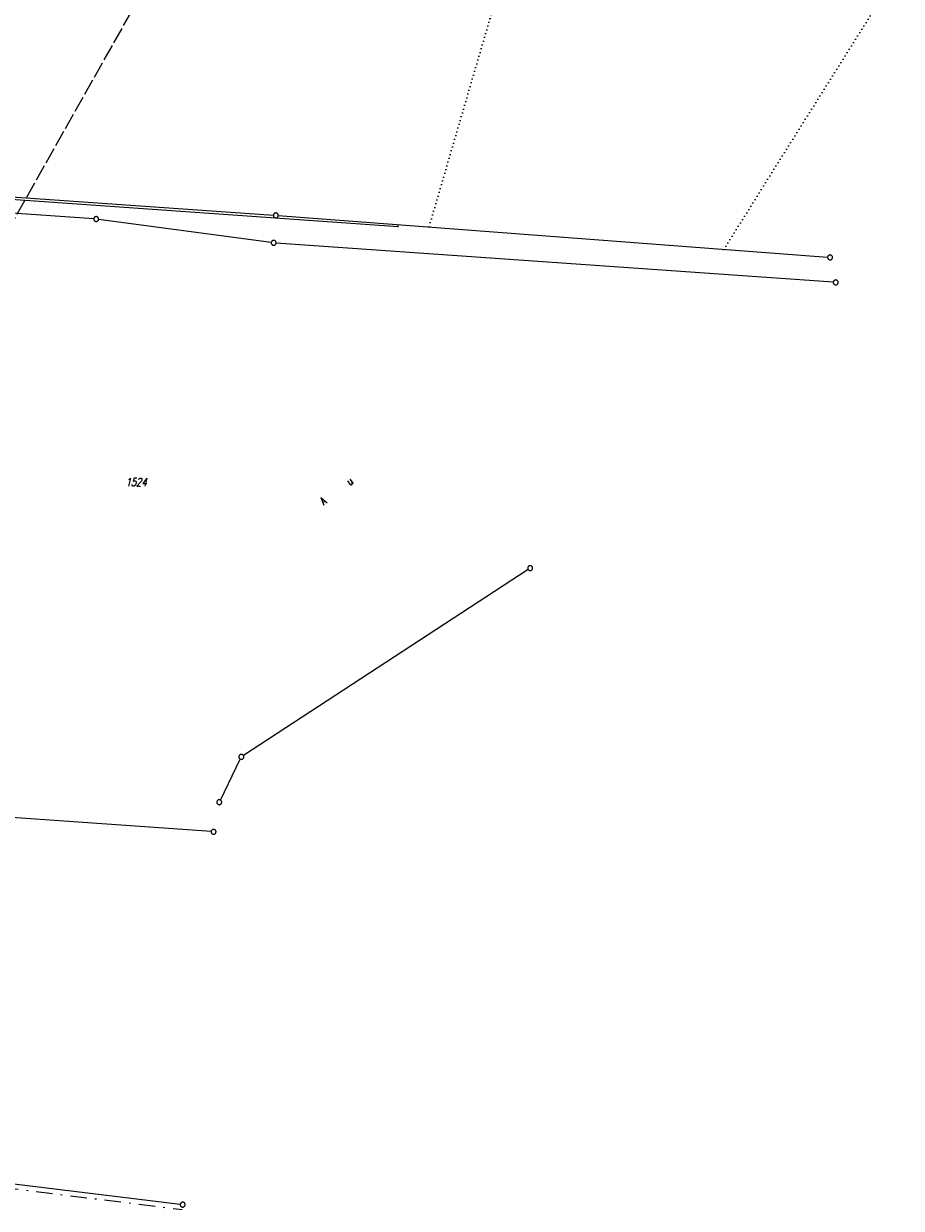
# Model space of a CAD drawing. Extents: x 510526 to 513920, y 467229 to 478797.
# Tile 224 of 256: x 511644 to 511911, y 472926 to 473287. Entities that reach past the tile are written whole.
import ezdxf

# ---------------------------------------------------------------- set-up
doc = ezdxf.new("R2010")
doc.units = 0
doc.header["$LTSCALE"] = 10
doc.header["$MEASUREMENT"] = 0
for name, pattern in [('LT00', [0]), ('LT08', [0.42, 0.2, -0.1, 0.02, -0.1]), ('LT14', [0.6, 0.5, -0.1]), ('PUNKTX2_STR', [0.6, 0.1, -0.5])]:
    doc.linetypes.add(name, pattern=pattern)
doc.layers.get('0').update_dxf_attribs({"linetype": 'LT00'})
doc.layers.add('-BLATT_92-RAND', color=7, linetype='LT14', plot=False)
for name, color, linetype in [('DFK_BES-NAME', 255, 'LT00'), ('DFK_FLUR_NR', 250, 'LT00'), ('DFK_GZPKT', 250, 'LT00'), ('DFK_KATASTER', 250, 'LT00'), ('DFK_NUTZUNGSGRENZE', 70, 'PUNKTX2_STR'), ('DFK_TOPO-SYM', 252, 'LT00'), ('GEMEINDEGRENZE', 3, 'LT08'), ('STROM_FREILTG', 80, 'STROMFREILEITUNG')]:
    doc.layers.add(name, color=color, linetype=linetype)
doc.styles.get("Standard").update_dxf_attribs({"font": 'romans.shx'})
doc.styles.add('Strom', font='txt.shx')
doc.linetypes.add('STROMFREILEITUNG', pattern='A,12.7,-5.5,["xx",Strom,S=2.5,R=0,X=-2.6,Y=-0.85],-4.35', length=22.55)

# ---------------------------------------------------------------- blocks, each defined once
blk = doc.blocks.new('SYMB7309')
at = {"color": 0, "linetype": 'ByBlock'}
for p, q in [((1.558, 3.279999), (-1.558, 3.28)), ((0, 0.5002), (0, 3.28))]:
    blk.add_line(p, q, dxfattribs=at)
for points in [[(-0.984, 3.526), (-1.558, 3.28), (-0.984, 3.034)], [(-0.031408, 0.499213), (-0.093728, 0.49134), (-0.15457, 0.475719), (-0.212975, 0.452595), (-0.268021, 0.422333), (-0.31884, 0.385411), (-0.36463, 0.342411), (-0.40467, 0.29401), (-0.438329, 0.240973), (-0.465074, 0.184136), (-0.484486, 0.124395), (-0.496256, 0.062692), (-0.5002, 0)], [(-0.5002, 0), (-0.496256, -0.062692), (-0.484486, -0.124395), (-0.465074, -0.184136), (-0.438329, -0.240973), (-0.404671, -0.29401), (-0.36463, -0.342411), (-0.31884, -0.385411), (-0.268021, -0.422333), (-0.212975, -0.452595), (-0.15457, -0.475719), (-0.093728, -0.49134), (-0.031408, -0.499213), (0.031408, -0.499213), (0.093728, -0.49134), (0.15457, -0.475719), (0.212975, -0.452595), (0.268021, -0.422333), (0.31884, -0.385411), (0.36463, -0.342411), (0.404671, -0.29401), (0.438329, -0.240973), (0.465075, -0.184136), (0.484486, -0.124395), (0.496256, -0.062692), (0.500201, 0)], [(0.5002, 0), (0.496256, 0.062692), (0.484485, 0.124395), (0.465074, 0.184136), (0.438329, 0.240973), (0.40467, 0.29401), (0.36463, 0.34241), (0.31884, 0.385411), (0.268021, 0.422333), (0.212975, 0.452595), (0.15457, 0.475719), (0.093728, 0.49134), (0.031408, 0.499213), (-0.031408, 0.499213)], [(0.984, 3.526), (1.558, 3.279999), (0.984, 3.034)]]:
    blk.add_lwpolyline(points, dxfattribs=at)
blk = doc.blocks.new('SYMB7010')
at = {"color": 0, "linetype": 'ByBlock'}
for points in [[(-0.031408, 0.499213), (-0.093728, 0.49134), (-0.15457, 0.475719), (-0.212975, 0.452595), (-0.268021, 0.422333), (-0.31884, 0.385411), (-0.36463, 0.342411), (-0.40467, 0.29401), (-0.438329, 0.240973), (-0.465074, 0.184136), (-0.484486, 0.124395), (-0.496256, 0.062692), (-0.5002, 0)], [(-0.5002, 0), (-0.496256, -0.062692), (-0.484486, -0.124395), (-0.465075, -0.184136), (-0.438329, -0.240973), (-0.404671, -0.29401), (-0.36463, -0.342411), (-0.31884, -0.385411), (-0.268021, -0.422333), (-0.212975, -0.452595), (-0.154571, -0.475719), (-0.093728, -0.49134), (-0.031408, -0.499213), (0.031408, -0.499213)], [(0.5002, 0), (0.496256, 0.062692), (0.484485, 0.124395), (0.465074, 0.184136), (0.438329, 0.240973), (0.40467, 0.29401), (0.36463, 0.342411), (0.31884, 0.385411), (0.268021, 0.422333), (0.212975, 0.452595), (0.15457, 0.475719), (0.093728, 0.49134), (0.031408, 0.499213), (-0.031408, 0.499213)], [(0.031408, -0.499213), (0.093728, -0.491341), (0.15457, -0.475719), (0.212975, -0.452595), (0.268021, -0.422333), (0.31884, -0.385411), (0.36463, -0.342411), (0.404671, -0.294011), (0.438329, -0.240974), (0.465075, -0.184136), (0.484486, -0.124395), (0.496256, -0.062692), (0.500201, 0)]]:
    blk.add_lwpolyline(points, dxfattribs=at)

msp = doc.modelspace()

# ---------------------------------------------------------------- linework, layer by layer
at = {"layer": '-BLATT_92-RAND'}
msp.add_lwpolyline([(511779.03, 474055.25), (511324.06, 473249.87), (511573.95, 473108.71), (512028.91, 473914.09), (511779.03, 474055.25)], dxfattribs=at)
at = {"layer": 'DFK_KATASTER'}
for p, q in [((511543.94, 473241.02), (511719.88, 473228.54)), ((511665.18, 473227.42), (511549.96, 473235.61)), ((511719.24, 473220.23), (511666.67, 473227.27)), ((511721.38, 473228.43), (511888.67, 473215.74)), ((511890.41, 473208.11), (511720.73, 473220.08)), ((511797.46, 473120.59), (511710.76, 473063.89)), ((511703.74, 473050.33), (511709.8, 473062.81)), ((511700.92, 473040.69), (511555.93, 473050.92)), ((511578.25, 472941.11), (511691.52, 472927.12))]:
    msp.add_line(p, q, dxfattribs=at)
at = {"layer": 'DFK_NUTZUNGSGRENZE', "ltscale": 0.2}
for p, q in [((511814.48, 473386.44), (511767.27, 473224.95)), ((511857.01, 473218.14), (511956.18, 473376.19))]:
    msp.add_line(p, q, dxfattribs=at)
at = {"layer": 'GEMEINDEGRENZE', "ltscale": 2.5, "flags": 128}
msp.add_lwpolyline([(510968.13, 472866.25), (511146.16, 472892.58), (511195.26, 472899.6), (511201.67, 472900.51), (511223.68, 472902.03), (511269.48, 472908.97), (511289.9, 472910.51), (511314.46, 472912.24), (511337.44, 472915.73), (511366.74, 472919.53), (511385.9, 472920.01), (511396.54, 472920.5), (511404.3, 472920.82), (511416.88, 472919.24), (511439.58, 472918.51), (511454.17, 472918.53), (511469.46, 472920.19), (511484.24, 472923.32), (511498.64, 472926.6), (511502.07, 472930.73), (511502, 472934.73), (511515.97, 472942.94), (511577.38, 472939.7), (511692.08, 472925.54)], dxfattribs=at)
at = {"layer": 'STROM_FREILTG', "ltscale": 0.1}
msp.add_lwpolyline([(511313.77, 473256.76), (511441.6, 473247.4), (511557.98, 473239.33), (511644.26, 473233.18)], dxfattribs=at)
at = {"layer": 'STROM_FREILTG', "ltscale": 0.1, "flags": 128}
msp.add_lwpolyline([(511644.26, 473233.18), (511757.86, 473225.09)], dxfattribs=at)

# ---------------------------------------------------------------- block references
at = {"layer": 'DFK_GZPKT', "xscale": 1.499999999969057, "yscale": 1.5, "zscale": 1.5, "rotation": 251.2881100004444}
for p in [(511720.63, 473228.49), (511665.93, 473227.37), (511719.98, 473220.13), (511889.42, 473215.68), (511891.16, 473208.06), (511798.09, 473121), (511710.13, 473063.48), (511703.41, 473049.66), (511701.67, 473040.64), (511692.26, 472927.03)]:
    msp.add_blockref('SYMB7010', p, dxfattribs=at)
at = {"layer": 'DFK_TOPO-SYM', "xscale": 0.1, "yscale": 0.1, "zscale": 0.1, "rotation": 359.99968}
msp.add_blockref('SYMB7309', (511757.86, 473225.09), dxfattribs=at)

# ---------------------------------------------------------------- texts
at = {"layer": 'DFK_BES-NAME', "width": 0.75}
msp.add_text('A      u', height=2.5, rotation=36.573, dxfattribs=at).set_placement((511735.21, 473140.09))
at = {"layer": 'DFK_FLUR_NR', "oblique": 13.754, "width": 0.75}
msp.add_text('1524', height=2.5, rotation=-0.0003, dxfattribs=at).set_placement((511674.88, 473145.96))

doc.saveas('drawing.dxf')
